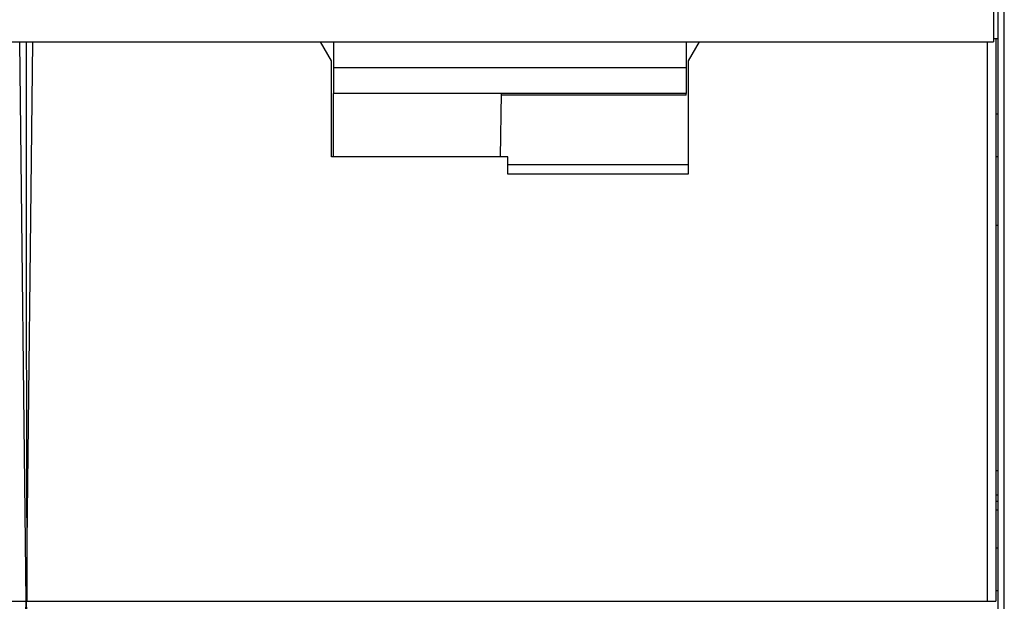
# Model space of a CAD drawing. Header units: millimetres. Extents: x 3 to 274, y 6 to 213.
# Tile 12 of 41: x 74 to 89, y 71 to 80. Entities that reach past the tile are written whole.
import ezdxf

# ---------------------------------------------------------------- set-up
doc = ezdxf.new("R2010")
doc.units = ezdxf.units.MM

msp = doc.modelspace()

# ---------------------------------------------------------------- linework, layer by layer
for p, q in [((88.6806, 110.1512), (88.6806, 79.8179)), ((88.7473, 81.3512), (88.7473, 79.8679)), ((88.8473, 70.1845), (88.8473, 81.3512)), ((88.6806, 79.8679), (88.7139, 79.8679)), ((88.7139, 79.8679), (88.7139, 71.144)), ((88.7139, 79.8679), (88.7473, 79.8679)), ((88.7473, 79.8679), (88.7473, 78.6987)), ((58.6139, 79.8179), (88.6806, 79.8179)), ((73.6806, 71.141), (73.5806, 79.8179)), ((73.7806, 79.8179), (73.6806, 71.141)), ((78.4139, 79.5214), (78.2428, 79.8179)), ((78.4473, 79.8179), (78.4473, 79.4171)), ((83.9139, 79.8179), (83.9139, 79.4171)), ((84.1184, 79.8179), (83.9473, 79.5214)), ((88.5806, 79.8179), (88.5806, 71.1423)), ((78.4139, 78.0345), (78.4139, 79.5214)), ((78.4473, 79.4171), (83.9139, 79.4171)), ((78.4473, 79.4171), (78.4473, 79.0172)), ((83.9139, 79.4171), (83.9139, 79.017)), ((83.9473, 79.5214), (83.9473, 77.7666)), ((81.0456, 79.0171), (78.4473, 79.0172)), ((78.4473, 78.0345), (78.4473, 79.0172)), ((81.0456, 79.017), (81.0285, 78.0345)), ((83.9139, 78.9867), (81.0451, 78.9867)), ((83.9139, 79.017), (81.0456, 79.017)), ((83.9139, 78.9867), (83.9139, 79.017)), ((88.7139, 78.6987), (88.7473, 78.6987)), ((88.7473, 78.6987), (88.7473, 78.0345)), ((81.1473, 78.0345), (78.4139, 78.0345)), ((81.1473, 77.7666), (81.1473, 78.0345)), ((88.7473, 78.0345), (88.7139, 78.0345)), ((88.7473, 78.0345), (88.7473, 76.9679)), ((81.1473, 77.9131), (83.9473, 77.9131)), ((83.9473, 77.7666), (81.1473, 77.7666)), ((88.7473, 76.9679), (88.7139, 76.9679)), ((88.7473, 76.9679), (88.7473, 73.1679)), ((88.7139, 73.1679), (88.7473, 73.1679)), ((88.7473, 73.1679), (88.7473, 72.7911)), ((88.7139, 72.7911), (88.7473, 72.7911)), ((88.7473, 72.6868), (88.7139, 72.6868)), ((88.7473, 72.7911), (88.7473, 72.6868)), ((88.7473, 72.6868), (88.7473, 72.5597)), ((88.7139, 72.5597), (88.7473, 72.5597)), ((88.7473, 72.5597), (88.7473, 71.9653)), ((88.7473, 71.9653), (88.7139, 71.9653)), ((88.7473, 71.9653), (88.7473, 71.3012)), ((88.7473, 71.3012), (88.7139, 71.3012)), ((88.7473, 71.3012), (88.7473, 70.2345)), ((58.7806, 71.1425), (73.6806, 71.141)), ((73.6473, 70.1534), (73.6806, 71.141)), ((73.6806, 71.141), (88.5806, 71.1423)), ((73.6806, 71.141), (73.7139, 70.1534))]:
    msp.add_line(p, q)
for points, knots in [([(73.6806, 79.8179), (73.6808, 78.9838), (73.6811, 77.5709), (73.6827, 75.3327), (73.6855, 73.2745), (73.691, 71.795), (73.6934, 71.141)], [0, 0, 0, 0, 0.2883852, 0.4884711, 0.7738576, 1, 1, 1, 1]), ([(88.5806, 71.1423), (88.5884, 71.1426), (88.6104, 71.1433), (88.6508, 71.1436), (88.7005, 71.1439), (88.7091, 71.144), (88.7139, 71.144)], [0, 0, 0, 0, 0.1123605, 0.3172659, 0.6136635, 1, 1, 1, 1])]:
    msp.add_open_spline(points, degree=3, knots=knots)

doc.saveas('drawing.dxf')
